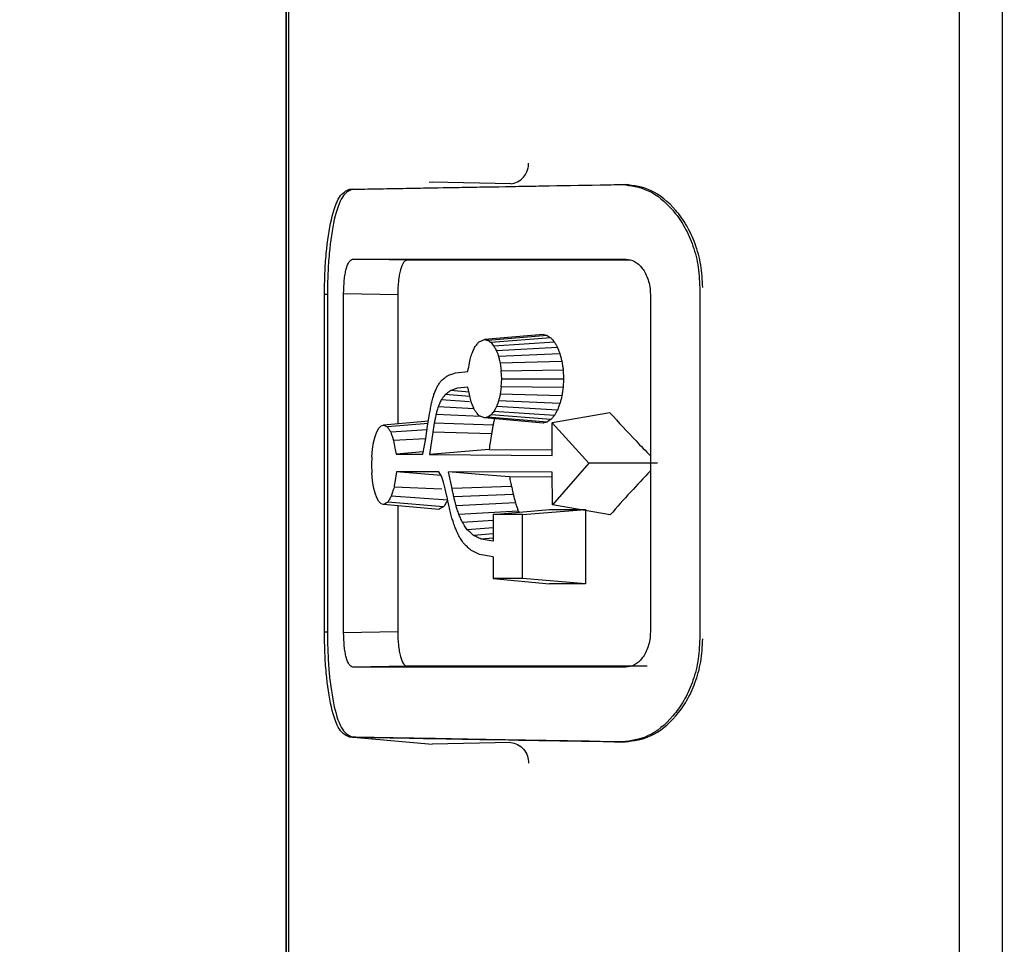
# Model space of a CAD drawing. Header units: inches. Extents: x 0.4 to 16.8, y 0 to 10.8.
# Tile 54 of 104: x 9.8458 to 9.9154, y 6.4234 to 6.4888. Entities that reach past the tile are written whole.
import ezdxf

# ---------------------------------------------------------------- set-up
doc = ezdxf.new("R2010")
doc.units = ezdxf.units.IN
doc.header["$MEASUREMENT"] = 0
doc.layers.add('FORMAT', color=7, linetype='Continuous')
doc.styles.add('SLDTEXTSTYLE3', font='TXT', dxfattribs={"width": 0.75})
doc.dimstyles.new('SLDDIMSTYLE0', dxfattribs={"dimtxt": 0.125, "dimasz": 0.13, "dimexe": 0, "dimexo": 0.0625, "dimgap": 0.03125, "dimtad": 0, "dimtih": 1, "dimtoh": 1, "dimdec": 1, "dimlfac": 8, "dimrnd": 1e-09, "dimzin": 12, "dimdsep": 46, "dimtxsty": 'SLDTEXTSTYLE3', "dimsah": 1, "dimcen": 0.09, "dimadec": 0, "dimazin": 3, "dimtfac": 1, "dimtdec": 1, "dimtofl": 0, "dimtmove": 0, "dimatfit": 3, "dimfxl": 1, "dimfrac": 2, "dimtolj": 1, "dimtzin": 12, "dimarcsym": 0})

# ---------------------------------------------------------------- blocks, each defined once
blk = doc.blocks.new('_D_4')
at = {"layer": 'FORMAT'}
for p, q in [((10.2307502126, 7.9937111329), (10.1926642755, 7.9937111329)), ((10.1926642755, 7.9937111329), (10.1926642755, 7.795273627)), ((10.5078335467, 7.9937111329), (10.5459194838, 7.9937111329)), ((10.5459194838, 7.9937111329), (10.5459194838, 7.795273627)), ((9.6530289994, 5.046221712), (9.6530289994, 7.9386764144)), ((11.0855547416, 6.9975346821), (11.0855547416, 7.9386764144)), ((9.6530289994, 7.8136764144), (10.0830537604, 7.8136764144)), ((11.0855547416, 7.8136764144), (10.6555299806, 7.8136764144)), ((10.1926642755, 7.795273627), (10.2307502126, 7.795273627)), ((10.5459194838, 7.795273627), (10.5078335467, 7.795273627))]:
    blk.add_line(p, q, dxfattribs=at)
for points in [[(9.6530289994, 7.8136764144), (9.7830289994, 7.7936764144), (9.7830289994, 7.8336764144)], [(11.0855547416, 7.8136764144), (10.9555547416, 7.8336764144), (10.9555547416, 7.7936764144)]]:
    blk.add_solid(points, dxfattribs=at)
at = {"layer": 'FORMAT', "char_height": 0.125, "attachment_point": 1, "style": 'SLDTEXTSTYLE3'}
for s, insert in [('291', (10.2307502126, 7.9564071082)), ('11.5', (10.2076599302, 7.7693845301))]:
    blk.add_mtext(s, dxfattribs=dict(at, insert=insert))

msp = doc.modelspace()

# ---------------------------------------------------------------- linework, layer by layer
at = {"color": 7, "linetype": 'Continuous'}
for p, q in [((9.864604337, 6.2620157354), (9.864604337, 6.6528764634)), ((9.8646075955, 6.6528764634), (9.8646075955, 6.2620157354)), ((9.8647620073, 6.6072940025), (9.8647620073, 6.3075981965)), ((9.9121916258, 6.4189790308), (9.9121916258, 6.4959131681)), ((9.9152309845, 6.4189940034), (9.9152309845, 6.4958981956)), ((9.8749267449, 6.4773004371), (9.8747046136, 6.4772810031)), ((9.880478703, 6.4771851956), (9.8749304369, 6.4772993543)), ((9.8731515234, 6.4717982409), (9.8693050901, 6.4718653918)), ((9.893836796, 6.4698553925), (9.893836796, 6.4450320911)), ((9.8673150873, 6.4454950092), (9.8673150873, 6.4693924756)), ((9.8673150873, 6.4693924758), (9.8675234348, 6.4693924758)), ((9.8675234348, 6.4693948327), (9.8675234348, 6.4454973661)), ((9.8686634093, 6.445475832), (9.8686634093, 6.4694163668)), ((9.8724894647, 6.4693495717), (9.8686634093, 6.4694163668)), ((9.8724894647, 6.4693495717), (9.8724894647, 6.4602306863)), ((9.890344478, 6.469374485), (9.890344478, 6.4455177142)), ((9.8782411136, 6.4660319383), (9.8786307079, 6.4661786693)), ((9.8827582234, 6.4665437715), (9.8786307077, 6.4661786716)), ((9.8830449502, 6.466480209), (9.8788608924, 6.4661250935)), ((9.8833147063, 6.4662970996), (9.8790831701, 6.4659677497)), ((9.8835606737, 6.4660080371), (9.8792873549, 6.4657175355)), ((9.8837768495, 6.4656257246), (9.879468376, 6.4653834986)), ((9.8839560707, 6.4651620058), (9.8796197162, 6.4649746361)), ((9.8840922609, 6.4646304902), (9.8797355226, 6.4645024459)), ((9.8797355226, 6.4645024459), (9.8798094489, 6.4639780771)), ((9.8765742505, 6.4638410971), (9.8774485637, 6.463934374)), ((9.8798094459, 6.4628491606), (9.8798352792, 6.4634131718)), ((9.8798094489, 6.4639780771), (9.8841788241, 6.4640430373)), ((9.8798352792, 6.4634131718), (9.8798094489, 6.4639780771)), ((9.8798352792, 6.4634131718), (9.8842089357, 6.4634131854)), ((9.8842089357, 6.4634131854), (9.8841788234, 6.4627842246)), ((9.8841788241, 6.4640430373), (9.8842089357, 6.4634131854)), ((9.8774526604, 6.4628212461), (9.8767182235, 6.4627451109)), ((9.8776747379, 6.4617809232), (9.8774526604, 6.4628212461)), ((9.8798094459, 6.4628491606), (9.8797355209, 6.4623247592)), ((9.8841788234, 6.4627842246), (9.8798094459, 6.4628491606)), ((9.8775944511, 6.4621570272), (9.8758480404, 6.4622954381)), ((9.8775289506, 6.4624638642), (9.8762278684, 6.4625739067)), ((9.8840922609, 6.4621967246), (9.8797355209, 6.4623247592)), ((9.8778806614, 6.461289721), (9.8753438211, 6.4614292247)), ((9.8775720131, 6.4617719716), (9.8755583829, 6.4619111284)), ((9.8837768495, 6.4612015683), (9.8794683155, 6.4614436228)), ((9.8839560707, 6.4616651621), (9.8796197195, 6.4618525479)), ((9.8746044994, 6.4600639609), (9.8747370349, 6.4609227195)), ((9.8783672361, 6.4607441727), (9.8751891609, 6.460875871)), ((9.8786303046, 6.4606468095), (9.8782499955, 6.4607875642)), ((9.8827582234, 6.4602817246), (9.8786303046, 6.4606468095)), ((9.8830449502, 6.4603460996), (9.878860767, 6.4607011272)), ((9.8833147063, 6.4605292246), (9.879083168, 6.4608585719)), ((9.8835606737, 6.4608182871), (9.8792872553, 6.4611086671)), ((9.8874787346, 6.4610082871), (9.8833996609, 6.4603038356)), ((9.8710112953, 6.459671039), (9.871155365, 6.4599269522)), ((9.8711553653, 6.4599269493), (9.8713159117, 6.4600878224)), ((9.8713159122, 6.4600878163), (9.8714872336, 6.4601423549)), ((9.8746597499, 6.460421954), (9.8714872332, 6.4601423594)), ((9.8746324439, 6.460245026), (9.8717612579, 6.4600063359)), ((9.8744711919, 6.4591998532), (9.8746044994, 6.4600639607)), ((9.8750737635, 6.4602759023), (9.8749743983, 6.4596418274)), ((9.8792257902, 6.460140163), (9.8750737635, 6.4602759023)), ((9.8833996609, 6.4603038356), (9.8859875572, 6.4574409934)), ((9.8834067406, 6.4579933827), (9.8833996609, 6.4603038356)), ((9.8707840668, 6.4589143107), (9.8708865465, 6.4593296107)), ((9.8708865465, 6.4593296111), (9.8710112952, 6.45967104)), ((9.8745655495, 6.4598114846), (9.872000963, 6.4596329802)), ((9.874264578, 6.4580736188), (9.8744711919, 6.4591998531)), ((9.8749743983, 6.4596418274), (9.8747265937, 6.4580693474)), ((9.879124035, 6.4595170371), (9.8749743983, 6.4596418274)), ((9.8707072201, 6.4584360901), (9.8707840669, 6.4589143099)), ((9.8744441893, 6.4591721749), (9.872195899, 6.4590583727)), ((9.8706587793, 6.457905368), (9.870641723, 6.4573325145)), ((9.8706587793, 6.457905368), (9.8707072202, 6.4584360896)), ((9.8742981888, 6.4582568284), (9.8723722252, 6.4580918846)), ((9.8723722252, 6.4580918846), (9.874264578, 6.4580736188)), ((9.8789431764, 6.4584176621), (9.8747265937, 6.4580693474)), ((9.8747265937, 6.4580693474), (9.8834067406, 6.4579933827)), ((9.8789431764, 6.4584176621), (9.8834055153, 6.4583932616)), ((9.870641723, 6.4573325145), (9.8706587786, 6.4567605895)), ((9.8859875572, 6.4574409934), (9.8834178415, 6.4545058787)), ((9.8908492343, 6.4574460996), (9.8859875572, 6.4574409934)), ((9.8707072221, 6.4562298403), (9.8706587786, 6.4567605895)), ((9.8753858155, 6.4568278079), (9.8723942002, 6.4568405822)), ((9.8755544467, 6.4565694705), (9.8723942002, 6.4568405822)), ((9.8755890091, 6.4565165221), (9.8753858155, 6.4568278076)), ((9.8757341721, 6.4561066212), (9.8755890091, 6.4565165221)), ((9.8834107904, 6.4568085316), (9.8760780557, 6.4568255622)), ((9.8763285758, 6.4556444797), (9.8760780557, 6.4568255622)), ((9.8834118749, 6.4564545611), (9.8803809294, 6.4564704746)), ((9.8834178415, 6.4545058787), (9.8834107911, 6.4568085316)), ((9.8707840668, 6.455751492), (9.8707072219, 6.4562298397)), ((9.8708865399, 6.4553363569), (9.8707840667, 6.4557514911)), ((9.8756083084, 6.4556000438), (9.8722305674, 6.4557556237)), ((9.8758524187, 6.4556321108), (9.8757341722, 6.4561066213)), ((9.8805299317, 6.4557982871), (9.8763285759, 6.4556444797)), ((9.8710112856, 6.4549949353), (9.8708865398, 6.4553363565)), ((9.8760241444, 6.4548359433), (9.8720318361, 6.4551045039)), ((9.8759607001, 6.4551174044), (9.8758524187, 6.4556321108)), ((9.8806590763, 6.4552209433), (9.8764546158, 6.455057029)), ((9.8711553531, 6.454739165), (9.8710112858, 6.4549949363)), ((9.8713159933, 6.4545782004), (9.8711553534, 6.4547391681)), ((9.8714866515, 6.4545230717), (9.8713159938, 6.4545782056)), ((9.8753875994, 6.4541790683), (9.8714866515, 6.4545230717)), ((9.8757269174, 6.4543529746), (9.8717794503, 6.454678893)), ((9.8724894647, 6.4544346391), (9.8724894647, 6.4455426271)), ((9.8808125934, 6.4546317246), (9.8766086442, 6.4544407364)), ((9.8875019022, 6.4537934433), (9.8834178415, 6.4545058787)), ((9.8810063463, 6.4540578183), (9.8768074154, 6.45382711)), ((9.8792364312, 6.4538158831), (9.8832031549, 6.4541790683)), ((9.8792364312, 6.4538158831), (9.8792364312, 6.4519323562)), ((9.8813061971, 6.4538093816), (9.8792364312, 6.4538158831)), ((9.8810063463, 6.4540578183), (9.88104237, 6.4539812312)), ((9.881306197, 6.4538093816), (9.8857467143, 6.4541790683)), ((9.8813061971, 6.4492905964), (9.8813061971, 6.4538093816)), ((9.8832031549, 6.4541790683), (9.8857467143, 6.4541790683)), ((9.8857467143, 6.4541790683), (9.8857467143, 6.4489208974)), ((9.8792364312, 6.4533927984), (9.8770683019, 6.4532504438)), ((9.8792364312, 6.4528835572), (9.8774071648, 6.4527458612)), ((9.8792364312, 6.4524608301), (9.8778389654, 6.452346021)), ((9.8792364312, 6.4521518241), (9.8783801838, 6.4520782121)), ((9.8792364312, 6.4519323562), (9.8783801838, 6.4520782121)), ((9.8782711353, 6.4509889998), (9.877654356, 6.4512956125)), ((9.8792364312, 6.4508330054), (9.8782711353, 6.4509890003)), ((9.8792364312, 6.4508330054), (9.8792364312, 6.4492841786)), ((9.8813061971, 6.4492905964), (9.8792364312, 6.4492841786)), ((9.8792364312, 6.4492841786), (9.8832031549, 6.4489209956)), ((9.8857467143, 6.4489208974), (9.881306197, 6.4492905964)), ((9.8675202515, 6.4454950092), (9.8673150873, 6.4454950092)), ((9.8686634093, 6.445475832), (9.8724894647, 6.4455426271)), ((9.8731515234, 6.4430939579), (9.8693050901, 6.4430268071)), ((9.8693590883, 6.4380789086), (9.8749278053, 6.4375917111)), ((9.8804787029, 6.4377070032), (9.8749304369, 6.4375928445))]:
    msp.add_line(p, q, dxfattribs=at)
at = {"color": 7, "linetype": 'Continuous', "flags": 128}
msp.add_lwpolyline([(9.8803809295, 6.4564704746), (9.8779713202, 6.4566693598), (9.8760780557, 6.4568255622)], dxfattribs=at)
at = {"color": 7, "linetype": 'Continuous'}
for points, knots in [([(9.880478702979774, 6.477185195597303), (9.8806410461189, 6.477219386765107), (9.880977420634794, 6.477290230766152), (9.881376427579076, 6.477615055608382), (9.881608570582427, 6.47798710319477), (9.881722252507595, 6.478333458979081), (9.881734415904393, 6.47854012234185), (9.881740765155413, 6.478647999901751)], [0, 0, 0, 0, 0.2403625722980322, 0.4980305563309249, 0.7143748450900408, 0.8509046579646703, 1, 1, 1, 1]), ([(9.867315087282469, 6.469392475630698), (9.867320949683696, 6.469882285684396), (9.867332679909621, 6.470862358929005), (9.867459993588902, 6.472735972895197), (9.867763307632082, 6.474782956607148), (9.868339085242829, 6.476468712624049), (9.868838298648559, 6.476691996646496), (9.869088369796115, 6.47680384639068)], [0, 0, 0, 0, 0.1254035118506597, 0.2509230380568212, 0.5003139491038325, 0.7496920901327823, 1, 1, 1, 1]), ([(9.869296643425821, 6.476806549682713), (9.869047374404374, 6.476695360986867), (9.86854891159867, 6.476473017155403), (9.867973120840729, 6.474791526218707), (9.867669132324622, 6.472743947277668), (9.867541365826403, 6.470868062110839), (9.867529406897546, 6.469885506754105), (9.867523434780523, 6.469394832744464)], [0, 0, 0, 0, 0.2495190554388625, 0.4989627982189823, 0.7484186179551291, 0.8743638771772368, 1, 1, 1, 1]), ([(9.869088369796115, 6.47680384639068), (9.871385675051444, 6.476844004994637), (9.876040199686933, 6.476925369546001), (9.884207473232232, 6.477067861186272), (9.888343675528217, 6.477140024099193)], [0, 0, 0, 0, 0.4935638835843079, 1, 1, 1, 1]), ([(9.869296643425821, 6.476806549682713), (9.871594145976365, 6.476846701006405), (9.876249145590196, 6.47692805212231), (9.884417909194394, 6.477070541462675), (9.888554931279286, 6.477142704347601)], [0, 0, 0, 0, 0.4935559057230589, 1, 1, 1, 1]), ([(9.888343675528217, 6.477140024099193), (9.888962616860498, 6.477060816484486), (9.890199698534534, 6.476902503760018), (9.891695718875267, 6.475692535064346), (9.89270786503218, 6.474295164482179), (9.893320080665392, 6.472992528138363), (9.893751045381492, 6.471497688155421), (9.893808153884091, 6.47040394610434), (9.893836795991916, 6.469855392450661)], [0, 0, 0, 0, 0.249115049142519, 0.4979077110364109, 0.6265582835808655, 0.748891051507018, 0.8740592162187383, 0.9999999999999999, 0.9999999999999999, 0.9999999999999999, 0.9999999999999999]), ([(9.894043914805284, 6.469857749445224), (9.894017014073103, 6.470394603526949), (9.89396246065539, 6.471483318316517), (9.893534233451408, 6.472974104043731), (9.892923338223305, 6.474283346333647), (9.891912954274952, 6.475685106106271), (9.890415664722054, 6.476901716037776), (9.889175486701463, 6.477062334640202), (9.888554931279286, 6.477142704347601)], [0, 0, 0, 0, 0.1232936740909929, 0.2500337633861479, 0.3722061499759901, 0.5006086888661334, 0.7501165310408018, 1, 1, 1, 1]), ([(9.868663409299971, 6.469416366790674), (9.86867268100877, 6.469743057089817), (9.86868660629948, 6.470233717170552), (9.868767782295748, 6.470804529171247), (9.868873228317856, 6.471295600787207), (9.869050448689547, 6.471760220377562), (9.86921992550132, 6.471830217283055), (9.869305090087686, 6.47186539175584)], [0, 0, 0, 0, 0.2492729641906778, 0.3743860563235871, 0.5000933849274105, 0.7487895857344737, 1, 1, 1, 1]), ([(9.873151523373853, 6.471798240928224), (9.873064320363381, 6.471763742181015), (9.87288996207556, 6.471694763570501), (9.872707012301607, 6.471232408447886), (9.87259776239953, 6.470741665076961), (9.872513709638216, 6.470169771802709), (9.872499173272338, 6.469678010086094), (9.872489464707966, 6.469349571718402)], [0, 0, 0, 0, 0.2495792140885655, 0.4990218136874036, 0.6251591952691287, 0.7496509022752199, 1, 1, 1, 1]), ([(9.888905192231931, 6.471788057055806), (9.886216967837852, 6.47178938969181), (9.879369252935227, 6.471792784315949), (9.875501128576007, 6.471796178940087), (9.873151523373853, 6.471798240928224)], [0, 0, 0, 0, 0.3925724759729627, 1, 1, 1, 1]), ([(9.888620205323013, 6.471865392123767), (9.888823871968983, 6.471834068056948), (9.889230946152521, 6.471771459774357), (9.889702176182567, 6.471343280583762), (9.890011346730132, 6.470860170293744), (9.890194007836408, 6.470418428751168), (9.890318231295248, 6.469916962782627), (9.890335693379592, 6.469556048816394), (9.890344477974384, 6.469374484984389)], [0, 0, 0, 0, 0.2493830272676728, 0.4984487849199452, 0.6260372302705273, 0.749074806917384, 0.8737678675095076, 0.9999999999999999, 0.9999999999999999, 0.9999999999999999, 0.9999999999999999]), ([(9.878630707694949, 6.466178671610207), (9.878673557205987, 6.466168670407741), (9.878750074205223, 6.46615081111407), (9.87882703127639, 6.466132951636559), (9.878860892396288, 6.466125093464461)], [0, 0, 0, 0, 0.5599998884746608, 1, 1, 1, 1]), ([(9.882758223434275, 6.466543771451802), (9.882811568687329, 6.466531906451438), (9.882906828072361, 6.466510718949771), (9.88300274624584, 6.466489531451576), (9.883044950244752, 6.466480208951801)], [0, 0, 0, 0, 0.559999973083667, 1, 1, 1, 1]), ([(9.883044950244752, 6.466480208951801), (9.88309515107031, 6.466446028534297), (9.883184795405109, 6.46638499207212), (9.883275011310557, 6.466323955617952), (9.883314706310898, 6.466297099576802)], [0, 0, 0, 0, 0.559999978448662, 1, 1, 1, 1]), ([(9.883314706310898, 6.466297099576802), (9.88336049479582, 6.466243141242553), (9.88344225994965, 6.466146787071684), (9.883524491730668, 6.46605043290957), (9.883560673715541, 6.466008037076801)], [0, 0, 0, 0, 0.5599999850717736, 1, 1, 1, 1]), ([(9.877659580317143, 6.464994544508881), (9.877706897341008, 6.465112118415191), (9.877791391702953, 6.465322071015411), (9.877876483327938, 6.465532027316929), (9.87791392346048, 6.465624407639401)], [0, 0, 0, 0, 0.5600021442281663, 1, 1, 1, 1]), ([(9.87791392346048, 6.465624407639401), (9.877974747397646, 6.465700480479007), (9.878083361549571, 6.465836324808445), (9.878192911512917, 6.465972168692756), (9.878241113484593, 6.466031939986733)], [0, 0, 0, 0, 0.5600001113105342, 0.9999999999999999, 0.9999999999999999, 0.9999999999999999, 0.9999999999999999]), ([(9.878860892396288, 6.466125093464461), (9.8789022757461, 6.466095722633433), (9.87897617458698, 6.46604327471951), (9.879050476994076, 6.465990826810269), (9.879083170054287, 6.465967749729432)], [0, 0, 0, 0, 0.5599999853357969, 1, 1, 1, 1]), ([(9.879083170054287, 6.465967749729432), (9.879121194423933, 6.465921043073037), (9.879189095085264, 6.465837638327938), (9.879257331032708, 6.465754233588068), (9.879287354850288, 6.465717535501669)], [0, 0, 0, 0, 0.5599999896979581, 0.9999999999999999, 0.9999999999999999, 0.9999999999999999, 0.9999999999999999]), ([(9.879287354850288, 6.465717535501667), (9.879321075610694, 6.465655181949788), (9.87938129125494, 6.465543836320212), (9.879441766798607, 6.465432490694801), (9.87946837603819, 6.465383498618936)], [0, 0, 0, 0, 0.5599999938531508, 1, 1, 1, 1]), ([(9.883560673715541, 6.466008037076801), (9.883600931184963, 6.465936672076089), (9.883672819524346, 6.465809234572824), (9.88374506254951, 6.465681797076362), (9.883776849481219, 6.465625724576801)], [0, 0, 0, 0, 0.5599999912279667, 1, 1, 1, 1]), ([(9.883776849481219, 6.465625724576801), (9.883810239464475, 6.46553916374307), (9.88386986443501, 6.465384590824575), (9.883929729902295, 6.465230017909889), (9.883956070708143, 6.465162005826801)], [0, 0, 0, 0, 0.5599999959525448, 1, 1, 1, 1]), ([(9.87744856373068, 6.46393437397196), (9.877487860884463, 6.464132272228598), (9.877558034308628, 6.464485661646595), (9.877628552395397, 6.464839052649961), (9.877659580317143, 6.464994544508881)], [0, 0, 0, 0, 0.5600005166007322, 0.9999999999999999, 0.9999999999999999, 0.9999999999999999, 0.9999999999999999]), ([(9.87946837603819, 6.465383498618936), (9.879496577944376, 6.465307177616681), (9.8795469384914, 6.465170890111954), (9.879597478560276, 6.465034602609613), (9.879619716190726, 6.464974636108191)], [0, 0, 0, 0, 0.5599999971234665, 1, 1, 1, 1]), ([(9.879619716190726, 6.464974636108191), (9.879641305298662, 6.464886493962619), (9.879679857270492, 6.46472909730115), (9.879718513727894, 6.464571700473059), (9.879735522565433, 6.464502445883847)], [0, 0, 0, 0, 0.5600000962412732, 0.9999999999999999, 0.9999999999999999, 0.9999999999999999, 0.9999999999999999]), ([(9.883956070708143, 6.465162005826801), (9.883981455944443, 6.465062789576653), (9.884026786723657, 6.464885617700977), (9.884072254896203, 6.464708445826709), (9.884092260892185, 6.464630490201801)], [0, 0, 0, 0, 0.5599999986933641, 1, 1, 1, 1]), ([(9.884092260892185, 6.464630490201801), (9.884108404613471, 6.464520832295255), (9.884137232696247, 6.464325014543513), (9.884166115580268, 6.464129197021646), (9.884178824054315, 6.464043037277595)], [0, 0, 0, 0, 0.559999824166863, 1, 1, 1, 1]), ([(9.875576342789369, 6.463288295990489), (9.875654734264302, 6.463350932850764), (9.875794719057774, 6.463462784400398), (9.875936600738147, 6.463574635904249), (9.87599902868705, 6.463623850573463)], [0, 0, 0, 0, 0.5599999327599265, 1, 1, 1, 1]), ([(9.87599902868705, 6.463623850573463), (9.87610550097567, 6.463664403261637), (9.876295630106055, 6.463736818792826), (9.876489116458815, 6.463809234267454), (9.876574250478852, 6.463841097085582)], [0, 0, 0, 0, 0.5599998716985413, 1, 1, 1, 1]), ([(9.875048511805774, 6.462316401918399), (9.875089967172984, 6.462416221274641), (9.875163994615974, 6.462594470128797), (9.875238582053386, 6.462772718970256), (9.87527140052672, 6.462851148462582)], [0, 0, 0, 0, 0.5599999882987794, 1, 1, 1, 1]), ([(9.87527140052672, 6.462851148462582), (9.875328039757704, 6.462932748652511), (9.8754291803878, 6.463078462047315), (9.8755313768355, 6.463224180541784), (9.875576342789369, 6.463288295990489)], [0, 0, 0, 0, 0.5600047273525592, 1, 1, 1, 1]), ([(9.876718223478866, 6.462745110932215), (9.876626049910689, 6.462713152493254), (9.876461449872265, 6.462656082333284), (9.876299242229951, 6.462599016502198), (9.876227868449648, 6.462573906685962)], [0, 0, 0, 0, 0.5599850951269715, 1, 1, 1, 1]), ([(9.884178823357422, 6.462784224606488), (9.884162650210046, 6.462674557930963), (9.884133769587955, 6.462478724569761), (9.88410494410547, 6.462282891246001), (9.884092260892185, 6.462196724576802)], [0, 0, 0, 0, 0.5599999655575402, 1, 1, 1, 1]), ([(9.874877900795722, 6.461675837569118), (9.874909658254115, 6.461795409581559), (9.87496636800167, 6.462008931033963), (9.87502341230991, 6.46222245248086), (9.875048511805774, 6.462316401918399)], [0, 0, 0, 0, 0.559999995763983, 1, 1, 1, 1]), ([(9.875848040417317, 6.462295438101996), (9.875793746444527, 6.462223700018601), (9.875696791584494, 6.462095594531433), (9.875600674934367, 6.461967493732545), (9.875558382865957, 6.461911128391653)], [0, 0, 0, 0, 0.5599922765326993, 1, 1, 1, 1]), ([(9.876227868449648, 6.462573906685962), (9.876156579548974, 6.462521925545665), (9.8760292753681, 6.462429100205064), (9.87590341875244, 6.462336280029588), (9.875848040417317, 6.462295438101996)], [0, 0, 0, 0, 0.5599886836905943, 1, 1, 1, 1]), ([(9.879735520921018, 6.462324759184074), (9.87971387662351, 6.462236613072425), (9.879675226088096, 6.462079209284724), (9.879636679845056, 6.461921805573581), (9.879619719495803, 6.461852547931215)], [0, 0, 0, 0, 0.5599999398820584, 0.9999999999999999, 0.9999999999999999, 0.9999999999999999, 0.9999999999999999]), ([(9.884092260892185, 6.462196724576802), (9.884066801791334, 6.462097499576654), (9.884021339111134, 6.461920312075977), (9.88397601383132, 6.461743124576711), (9.883956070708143, 6.461665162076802)], [0, 0, 0, 0, 0.5599999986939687, 1, 1, 1, 1]), ([(9.874737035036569, 6.460922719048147), (9.874763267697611, 6.461063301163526), (9.874810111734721, 6.46131434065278), (9.874857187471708, 6.461565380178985), (9.874877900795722, 6.461675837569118)], [0, 0, 0, 0, 0.560000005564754, 1, 1, 1, 1]), ([(9.875343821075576, 6.461429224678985), (9.875314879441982, 6.461325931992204), (9.875263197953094, 6.461141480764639), (9.875211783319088, 6.460957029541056), (9.875189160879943, 6.460875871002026)], [0, 0, 0, 0, 0.5599999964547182, 1, 1, 1, 1]), ([(9.875558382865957, 6.461911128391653), (9.875518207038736, 6.461821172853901), (9.875446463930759, 6.461660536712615), (9.875375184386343, 6.461499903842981), (9.875343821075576, 6.461429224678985)], [0, 0, 0, 0, 0.559995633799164, 1, 1, 1, 1]), ([(9.877927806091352, 6.461177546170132), (9.877880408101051, 6.461290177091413), (9.877795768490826, 6.46149130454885), (9.87771171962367, 6.461692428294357), (9.877674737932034, 6.461780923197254)], [0, 0, 0, 0, 0.5599977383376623, 1, 1, 1, 1]), ([(9.879468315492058, 6.461443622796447), (9.87943444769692, 6.461381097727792), (9.879373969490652, 6.461269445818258), (9.879313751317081, 6.461157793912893), (9.87928725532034, 6.461108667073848)], [0, 0, 0, 0, 0.5599999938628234, 1, 1, 1, 1]), ([(9.879619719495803, 6.461852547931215), (9.879591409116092, 6.461776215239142), (9.879540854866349, 6.461639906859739), (9.87949048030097, 6.461503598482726), (9.879468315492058, 6.461443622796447)], [0, 0, 0, 0, 0.5599999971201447, 0.9999999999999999, 0.9999999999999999, 0.9999999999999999, 0.9999999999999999]), ([(9.883956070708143, 6.461665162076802), (9.883922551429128, 6.461578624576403), (9.883862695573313, 6.461424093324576), (9.883803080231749, 6.461269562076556), (9.883776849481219, 6.461201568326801)], [0, 0, 0, 0, 0.5599999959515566, 1, 1, 1, 1]), ([(9.875189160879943, 6.460875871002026), (9.875167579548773, 6.460763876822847), (9.875129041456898, 6.460563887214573), (9.875090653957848, 6.460363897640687), (9.875073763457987, 6.460275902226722)], [0, 0, 0, 0, 0.5599999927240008, 1, 1, 1, 1]), ([(9.878249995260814, 6.46078756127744), (9.878189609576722, 6.460860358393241), (9.878081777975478, 6.460990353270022), (9.877974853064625, 6.461120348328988), (9.877927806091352, 6.461177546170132)], [0, 0, 0, 0, 0.5599998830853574, 0.9999999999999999, 0.9999999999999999, 0.9999999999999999, 0.9999999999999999]), ([(9.878860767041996, 6.460701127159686), (9.878817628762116, 6.460690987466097), (9.878740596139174, 6.46067288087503), (9.878664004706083, 6.460654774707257), (9.87863030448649, 6.460646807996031)], [0, 0, 0, 0, 0.5600001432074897, 0.9999999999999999, 0.9999999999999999, 0.9999999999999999, 0.9999999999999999]), ([(9.879083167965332, 6.460858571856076), (9.87904154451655, 6.460829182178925), (9.878967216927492, 6.46077670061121), (9.87889329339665, 6.460724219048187), (9.878860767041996, 6.460701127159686)], [0, 0, 0, 0, 0.5599999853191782, 1, 1, 1, 1]), ([(9.87928725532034, 6.461108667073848), (9.87924906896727, 6.461061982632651), (9.879180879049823, 6.460978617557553), (9.879113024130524, 6.460895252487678), (9.879083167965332, 6.460858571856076)], [0, 0, 0, 0, 0.5599999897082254, 0.9999999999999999, 0.9999999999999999, 0.9999999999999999, 0.9999999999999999]), ([(9.879315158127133, 6.460586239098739), (9.879301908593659, 6.460520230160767), (9.879272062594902, 6.460371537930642), (9.879242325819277, 6.460222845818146), (9.879225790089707, 6.460140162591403)], [0, 0, 0, 0, 0.4439299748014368, 0.9999999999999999, 0.9999999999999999, 0.9999999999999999, 0.9999999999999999]), ([(9.883560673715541, 6.460818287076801), (9.883514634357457, 6.460764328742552), (9.883432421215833, 6.460667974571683), (9.88335067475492, 6.46057162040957), (9.883314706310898, 6.460529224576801)], [0, 0, 0, 0, 0.5599999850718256, 1, 1, 1, 1]), ([(9.883776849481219, 6.461201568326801), (9.883736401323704, 6.461130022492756), (9.883664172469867, 6.461002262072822), (9.883592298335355, 6.460874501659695), (9.883560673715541, 6.460818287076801)], [0, 0, 0, 0, 0.5599999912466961, 1, 1, 1, 1]), ([(9.887478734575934, 6.461008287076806), (9.88809009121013, 6.460343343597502), (9.889021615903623, 6.459330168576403), (9.890006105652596, 6.458317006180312), (9.890344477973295, 6.457968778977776)], [0, 0, 0, 0, 0.656296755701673, 1, 1, 1, 1]), ([(9.871487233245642, 6.460142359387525), (9.871538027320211, 6.46011696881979), (9.87162872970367, 6.460071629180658), (9.871720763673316, 6.460026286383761), (9.871761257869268, 6.460006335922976)], [0, 0, 0, 0, 0.5600081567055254, 1, 1, 1, 1]), ([(9.871761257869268, 6.460006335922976), (9.871805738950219, 6.459936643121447), (9.87188516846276, 6.459812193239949), (9.871965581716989, 6.459687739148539), (9.872000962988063, 6.459632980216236)], [0, 0, 0, 0, 0.5600069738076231, 1, 1, 1, 1]), ([(9.879225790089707, 6.460140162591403), (9.879206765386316, 6.460023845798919), (9.879172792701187, 6.459816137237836), (9.879138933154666, 6.459608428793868), (9.879124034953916, 6.459517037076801)], [0, 0, 0, 0, 0.559999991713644, 1, 1, 1, 1]), ([(9.88304495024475, 6.460346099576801), (9.882991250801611, 6.460334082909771), (9.882895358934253, 6.460312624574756), (9.882800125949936, 6.460291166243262), (9.882758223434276, 6.460281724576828)], [0, 0, 0, 0, 0.5599999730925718, 1, 1, 1, 1]), ([(9.883314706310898, 6.460529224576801), (9.88326419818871, 6.460495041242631), (9.883174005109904, 6.460433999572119), (9.883084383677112, 6.460372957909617), (9.88304495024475, 6.460346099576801)], [0, 0, 0, 0, 0.5599999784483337, 1, 1, 1, 1]), ([(9.872000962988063, 6.459632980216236), (9.87203718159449, 6.459525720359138), (9.872101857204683, 6.459334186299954), (9.87216716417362, 6.459142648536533), (9.872195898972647, 6.459058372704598)], [0, 0, 0, 0, 0.5600040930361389, 1, 1, 1, 1]), ([(9.879124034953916, 6.459517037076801), (9.87909017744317, 6.459311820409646), (9.879029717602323, 6.458945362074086), (9.878969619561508, 6.458578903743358), (9.878943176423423, 6.45841766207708)], [0, 0, 0, 0, 0.5599999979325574, 0.9999999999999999, 0.9999999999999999, 0.9999999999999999, 0.9999999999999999]), ([(9.872195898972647, 6.459058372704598), (9.87222870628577, 6.458877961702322), (9.872287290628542, 6.45855579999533), (9.872346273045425, 6.45823363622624), (9.872372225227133, 6.458091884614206)], [0, 0, 0, 0, 0.5600013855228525, 0.9999999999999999, 0.9999999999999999, 0.9999999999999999, 0.9999999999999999]), ([(9.872394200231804, 6.456840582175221), (9.872363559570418, 6.456638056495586), (9.87230884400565, 6.456276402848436), (9.872254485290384, 6.455914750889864), (9.872230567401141, 6.455755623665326)], [0, 0, 0, 0, 0.5599989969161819, 1, 1, 1, 1]), ([(9.880380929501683, 6.456470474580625), (9.880408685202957, 6.456344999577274), (9.880458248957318, 6.456120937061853), (9.880508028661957, 6.455896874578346), (9.880529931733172, 6.455798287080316)], [0, 0, 0, 0, 0.5599999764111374, 1, 1, 1, 1]), ([(9.890344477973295, 6.45690403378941), (9.889873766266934, 6.456402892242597), (9.888899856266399, 6.455366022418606), (9.887978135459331, 6.454329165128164), (9.887501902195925, 6.453793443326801)], [0, 0, 0, 0, 0.4833215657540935, 1, 1, 1, 1]), ([(9.872230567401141, 6.455755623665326), (9.872193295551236, 6.455634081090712), (9.872126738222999, 6.455417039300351), (9.872060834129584, 6.455200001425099), (9.872031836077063, 6.455104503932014)], [0, 0, 0, 0, 0.5599961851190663, 1, 1, 1, 1]), ([(9.880529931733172, 6.455798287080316), (9.88055399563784, 6.455690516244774), (9.880596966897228, 6.455498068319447), (9.880640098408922, 6.455305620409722), (9.88065907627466, 6.455220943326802)], [0, 0, 0, 0, 0.559999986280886, 1, 1, 1, 1]), ([(9.872031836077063, 6.455104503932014), (9.871984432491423, 6.45502505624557), (9.871899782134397, 6.454883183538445), (9.871816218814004, 6.454741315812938), (9.871779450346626, 6.454678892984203)], [0, 0, 0, 0, 0.5599927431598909, 1, 1, 1, 1]), ([(9.8761169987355, 6.454381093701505), (9.876087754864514, 6.454518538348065), (9.876035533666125, 6.454763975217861), (9.875983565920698, 6.455009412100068), (9.8759607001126, 6.455117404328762)], [0, 0, 0, 0, 0.5599999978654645, 1, 1, 1, 1]), ([(9.876454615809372, 6.455057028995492), (9.876431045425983, 6.455166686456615), (9.876388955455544, 6.455362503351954), (9.876347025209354, 6.455558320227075), (9.87632857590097, 6.455644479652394)], [0, 0, 0, 0, 0.5599999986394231, 1, 1, 1, 1]), ([(9.87660864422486, 6.454440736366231), (9.876579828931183, 6.454555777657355), (9.876528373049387, 6.454761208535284), (9.87647715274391, 6.45496663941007), (9.876454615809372, 6.455057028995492)], [0, 0, 0, 0, 0.5599999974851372, 0.9999999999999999, 0.9999999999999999, 0.9999999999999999, 0.9999999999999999]), ([(9.88065907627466, 6.455220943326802), (9.880687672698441, 6.455110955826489), (9.880738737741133, 6.454914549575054), (9.880790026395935, 6.454718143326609), (9.880812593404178, 6.454631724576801)], [0, 0, 0, 0, 0.5599999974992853, 1, 1, 1, 1]), ([(9.871779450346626, 6.454678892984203), (9.87172438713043, 6.454649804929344), (9.871626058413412, 6.454597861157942), (9.871529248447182, 6.45454592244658), (9.871486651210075, 6.454523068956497)], [0, 0, 0, 0, 0.559991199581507, 0.9999999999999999, 0.9999999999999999, 0.9999999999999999, 0.9999999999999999]), ([(9.875726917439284, 6.454352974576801), (9.875663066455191, 6.454320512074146), (9.875549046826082, 6.454262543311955), (9.875436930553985, 6.454204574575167), (9.87538759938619, 6.454179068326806)], [0, 0, 0, 0, 0.5599999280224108, 1, 1, 1, 1]), ([(9.876024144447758, 6.454835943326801), (9.875968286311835, 6.454745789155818), (9.875868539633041, 6.454584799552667), (9.875770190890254, 6.454423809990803), (9.875726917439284, 6.454352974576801)], [0, 0, 0, 0, 0.5599999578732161, 1, 1, 1, 1]), ([(9.876298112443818, 6.453647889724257), (9.876264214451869, 6.453784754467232), (9.876203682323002, 6.454029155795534), (9.876143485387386, 6.454273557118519), (9.8761169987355, 6.454381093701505)], [0, 0, 0, 0, 0.5599999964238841, 1, 1, 1, 1]), ([(9.876807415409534, 6.45382710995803), (9.876770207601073, 6.453941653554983), (9.87670376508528, 6.454146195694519), (9.876637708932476, 6.454350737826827), (9.87660864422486, 6.454440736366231)], [0, 0, 0, 0, 0.5599999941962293, 1, 1, 1, 1]), ([(9.880812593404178, 6.454631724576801), (9.880848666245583, 6.454524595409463), (9.880913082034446, 6.454333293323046), (9.880977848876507, 6.454141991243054), (9.881006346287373, 6.454057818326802)], [0, 0, 0, 0, 0.5599999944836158, 1, 1, 1, 1]), ([(9.876521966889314, 6.452946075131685), (9.876480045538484, 6.453077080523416), (9.876405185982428, 6.453311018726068), (9.87633082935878, 6.453544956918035), (9.876298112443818, 6.453647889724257)], [0, 0, 0, 0, 0.559999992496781, 1, 1, 1, 1]), ([(9.877068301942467, 6.453250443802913), (9.877019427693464, 6.453358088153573), (9.876932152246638, 6.453550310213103), (9.876845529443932, 6.453742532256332), (9.876807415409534, 6.45382710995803)], [0, 0, 0, 0, 0.5599999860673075, 1, 1, 1, 1]), ([(9.876807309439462, 6.452303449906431), (9.876753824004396, 6.452423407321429), (9.87665831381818, 6.452637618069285), (9.876563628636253, 6.452851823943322), (9.876521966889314, 6.452946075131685)], [0, 0, 0, 0, 0.5599971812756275, 1, 1, 1, 1]), ([(9.877407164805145, 6.452745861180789), (9.8773436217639, 6.452840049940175), (9.877230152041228, 6.453008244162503), (9.877117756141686, 6.453176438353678), (9.877068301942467, 6.453250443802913)], [0, 0, 0, 0, 0.5599999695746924, 0.9999999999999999, 0.9999999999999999, 0.9999999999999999, 0.9999999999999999]), ([(9.877176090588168, 6.451744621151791), (9.877106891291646, 6.451848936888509), (9.876983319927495, 6.452035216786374), (9.876861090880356, 6.452221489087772), (9.876807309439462, 6.452303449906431)], [0, 0, 0, 0, 0.5599945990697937, 1, 1, 1, 1]), ([(9.87783896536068, 6.452346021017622), (9.877757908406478, 6.452420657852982), (9.877613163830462, 6.45255393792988), (9.877470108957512, 6.452687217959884), (9.877407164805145, 6.452745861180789)], [0, 0, 0, 0, 0.5599999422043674, 1, 1, 1, 1]), ([(9.878380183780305, 6.452078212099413), (9.878278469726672, 6.452128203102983), (9.87809683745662, 6.452217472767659), (9.877917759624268, 6.452306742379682), (9.87783896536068, 6.452346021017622)], [0, 0, 0, 0, 0.5599999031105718, 1, 1, 1, 1]), ([(9.877654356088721, 6.451295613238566), (9.877564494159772, 6.451379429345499), (9.877404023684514, 6.451529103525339), (9.877245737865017, 6.451678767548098), (9.877176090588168, 6.451744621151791)], [0, 0, 0, 0, 0.5599904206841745, 1, 1, 1, 1]), ([(9.885746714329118, 6.448920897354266), (9.885259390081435, 6.448920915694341), (9.884389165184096, 6.448920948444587), (9.883565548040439, 6.448920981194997), (9.883203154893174, 6.448920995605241)], [0, 0, 0, 0, 0.5599980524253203, 1, 1, 1, 1]), ([(9.869088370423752, 6.438083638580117), (9.86883879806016, 6.438195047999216), (9.868339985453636, 6.43841771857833), (9.8677642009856, 6.440100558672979), (9.867460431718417, 6.442147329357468), (9.867332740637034, 6.444022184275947), (9.867320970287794, 6.445004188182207), (9.867315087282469, 6.445495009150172)], [0, 0, 0, 0, 0.2498015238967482, 0.4992706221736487, 0.7485876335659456, 0.87434015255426, 1, 1, 1, 1]), ([(9.867523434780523, 6.445497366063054), (9.867529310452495, 6.445007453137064), (9.867541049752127, 6.444028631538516), (9.867668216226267, 6.442155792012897), (9.867971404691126, 6.440108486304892), (9.86854732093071, 6.438421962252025), (9.869046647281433, 6.438197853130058), (9.869296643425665, 6.438085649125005)], [0, 0, 0, 0, 0.1254342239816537, 0.2506113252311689, 0.5001147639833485, 0.7497240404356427, 1, 1, 1, 1]), ([(9.869305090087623, 6.443026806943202), (9.869220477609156, 6.443061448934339), (9.869051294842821, 6.443130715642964), (9.868873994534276, 6.443593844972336), (9.86876821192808, 6.444084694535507), (9.868686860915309, 6.444656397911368), (9.86867280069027, 6.445147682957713), (9.868663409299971, 6.445475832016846)], [0, 0, 0, 0, 0.24957005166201, 0.4990156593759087, 0.6251003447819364, 0.7495894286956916, 1, 1, 1, 1]), ([(9.872489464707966, 6.44554262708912), (9.872499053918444, 6.445215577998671), (9.872513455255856, 6.444724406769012), (9.872597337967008, 6.444153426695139), (9.872706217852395, 6.443662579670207), (9.87288906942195, 6.44319872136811), (9.873063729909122, 6.443129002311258), (9.873151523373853, 6.443093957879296)], [0, 0, 0, 0, 0.2492649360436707, 0.3743528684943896, 0.500091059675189, 0.7487197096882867, 1, 1, 1, 1]), ([(9.890344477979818, 6.445517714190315), (9.890335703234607, 6.445336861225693), (9.89031824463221, 6.444977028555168), (9.89019475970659, 6.444476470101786), (9.89001240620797, 6.44403437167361), (9.88970326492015, 6.443549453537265), (9.889231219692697, 6.443120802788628), (9.888823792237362, 6.443058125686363), (9.888620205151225, 6.443026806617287)], [0, 0, 0, 0, 0.1257529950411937, 0.2502034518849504, 0.3730832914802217, 0.5010755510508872, 0.7506928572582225, 0.9999999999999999, 0.9999999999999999, 0.9999999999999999, 0.9999999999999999]), ([(9.893836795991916, 6.445032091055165), (9.893808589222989, 6.44448780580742), (9.893752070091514, 6.443397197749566), (9.89332388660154, 6.441905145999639), (9.892713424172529, 6.440602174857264), (9.891703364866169, 6.439202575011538), (9.89020555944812, 6.437986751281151), (9.88896514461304, 6.43782733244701), (9.888343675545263, 6.437747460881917)], [0, 0, 0, 0, 0.1249689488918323, 0.2504057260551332, 0.3724178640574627, 0.500783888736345, 0.7498841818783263, 0.9999999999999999, 0.9999999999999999, 0.9999999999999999, 0.9999999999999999]), ([(9.888554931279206, 6.437749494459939), (9.889174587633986, 6.437829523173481), (9.890412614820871, 6.437989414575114), (9.891907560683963, 6.439203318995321), (9.892917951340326, 6.440600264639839), (9.893529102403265, 6.441901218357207), (9.893956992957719, 6.443395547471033), (9.894014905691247, 6.4444874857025), (9.894043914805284, 6.445034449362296)], [0, 0, 0, 0, 0.2495342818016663, 0.4985508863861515, 0.6268700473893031, 0.7490776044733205, 0.8743102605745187, 1, 1, 1, 1]), ([(9.890123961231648, 6.443104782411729), (9.886988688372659, 6.443103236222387), (9.879672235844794, 6.44309962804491), (9.87552281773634, 6.443096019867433), (9.873151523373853, 6.443093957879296)], [0, 0, 0, 0, 0.4285236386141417, 1, 1, 1, 1]), ([(9.888343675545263, 6.437747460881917), (9.88420747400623, 6.437819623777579), (9.87604020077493, 6.437962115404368), (9.871385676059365, 6.438043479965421), (9.869088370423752, 6.438083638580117)], [0, 0, 0, 0, 0.5064360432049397, 1, 1, 1, 1]), ([(9.869296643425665, 6.438085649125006), (9.871594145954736, 6.438045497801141), (9.876249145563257, 6.437964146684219), (9.884417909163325, 6.437821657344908), (9.888554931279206, 6.437749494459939)], [0, 0, 0, 0, 0.4935559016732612, 1, 1, 1, 1]), ([(9.880478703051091, 6.437707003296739), (9.880641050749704, 6.437672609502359), (9.880980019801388, 6.437600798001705), (9.881404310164, 6.437251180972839), (9.881688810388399, 6.436774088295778), (9.881724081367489, 6.436414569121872), (9.881740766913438, 6.436244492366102)], [0, 0, 0, 0, 0.241506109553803, 0.5042455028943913, 0.7654747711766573, 0.9999999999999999, 0.9999999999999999, 0.9999999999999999, 0.9999999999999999])]:
    msp.add_open_spline(points, degree=3, knots=knots, dxfattribs=at)
for points in [[(9.869305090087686, 6.47186539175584), (9.871643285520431, 6.47186539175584), (9.876319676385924, 6.471865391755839), (9.88452002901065, 6.47186539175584), (9.888620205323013, 6.47186539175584)], [(9.888620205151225, 6.443026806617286), (9.884520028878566, 6.443026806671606), (9.87631967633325, 6.443026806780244), (9.871643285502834, 6.443026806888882), (9.869305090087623, 6.443026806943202)]]:
    msp.add_open_spline(points, degree=3, dxfattribs=at)

# ---------------------------------------------------------------- dimensions: what is measured, and where the dimension line sits
at = {"layer": 'FORMAT'}
dim = msp.add_linear_dim(base=(9.6530289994, 7.8136764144), p1=(11.0855547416, 6.9475346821), p2=(9.6530289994, 4.996221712), dimstyle='SLDDIMSTYLE0', dxfattribs=at)
dim.commit()
dim.dimension.update_dxf_attribs({"geometry": '_D_4', "text_midpoint": (10.3692918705, 7.8136764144), "dimtype": 160})

doc.saveas('drawing.dxf')
